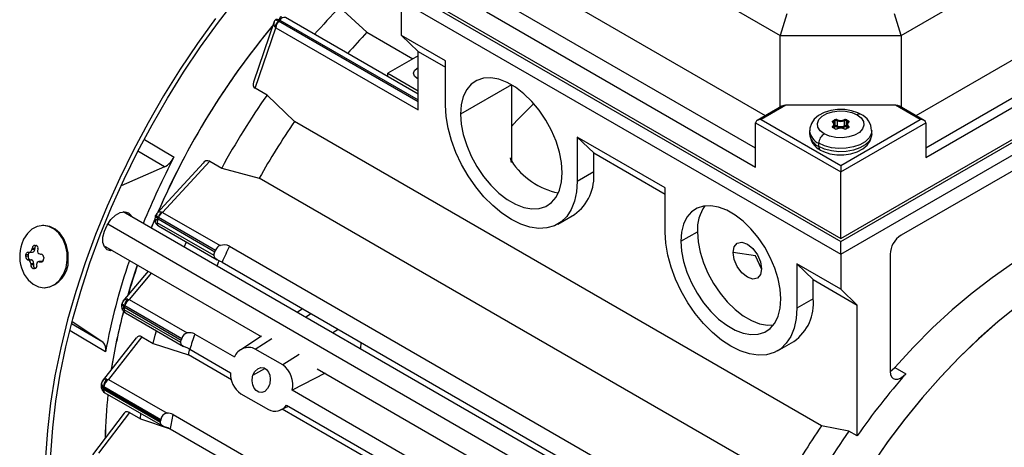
# Model space of a CAD drawing. Header units: inches. Extents: x 0 to 33, y 0 to 25.5.
# Tile 15 of 17: x 22.7 to 27.7, y 19.5 to 21.7. Entities that reach past the tile are written whole.
import ezdxf

# ---------------------------------------------------------------- set-up
doc = ezdxf.new("R2010")
doc.units = ezdxf.units.IN
doc.header["$LTSCALE"] = 3
doc.header["$MEASUREMENT"] = 0

msp = doc.modelspace()

# ---------------------------------------------------------------- linework, layer by layer
for p, q in [((25.1806, 22.3679), (26.5447, 21.5804)), ((27.1571, 21.5804), (28.3542, 22.2715)), ((26.4693, 21.1739), (25.1806, 21.9179)), ((24.596, 21.8375), (26.8509, 20.5357)), ((24.6238, 21.8375), (26.8509, 20.5518)), ((24.596, 21.7732), (26.8509, 20.4714)), ((26.4194, 21.0098), (25.0971, 21.7732)), ((28.3542, 21.8214), (27.2325, 21.1739)), ((24.3092, 21.7234), (24.4484, 21.5968)), ((24.6238, 21.5803), (24.6238, 21.7571)), ((26.8509, 20.5357), (28.9388, 21.741)), ((26.8509, 20.5518), (28.911, 21.741)), ((25.0553, 21.7009), (26.4194, 20.9134)), ((26.5773, 21.6902), (26.5447, 21.5804)), ((26.8509, 20.4714), (28.9388, 21.6767)), ((27.1571, 21.5804), (27.1245, 21.6902)), ((28.4377, 21.6768), (27.2824, 21.0098)), ((23.9778, 21.6515), (23.8731, 21.3441)), ((23.9863, 21.6201), (23.9818, 21.6251)), ((23.9827, 21.6588), (23.9827, 21.6569)), ((23.9985, 21.6529), (23.9989, 21.6525)), ((24.7073, 21.2436), (23.9989, 21.6525)), ((24.0057, 21.6589), (24.7073, 21.2538)), ((24.7073, 21.2838), (24.0358, 21.6715)), ((27.2824, 20.9616), (28.4795, 21.6527)), ((23.8818, 21.3133), (23.9863, 21.6201)), ((23.9863, 21.6201), (24.7073, 21.2039)), ((24.4484, 21.5968), (24.6813, 21.4624)), ((24.8465, 21.4517), (24.6238, 21.5803)), ((24.7073, 21.4999), (24.6238, 21.5803)), ((26.5447, 21.5804), (27.1571, 21.5804)), ((26.5447, 21.2174), (26.5447, 21.5804)), ((27.1571, 21.5804), (27.1571, 21.2174)), ((24.7073, 21.4774), (24.5542, 21.389)), ((24.7073, 21.2039), (24.7073, 21.4999)), ((24.7073, 21.4999), (24.8465, 21.4196)), ((24.8465, 21.2267), (24.8465, 21.4517)), ((24.5542, 21.389), (24.7073, 21.3006)), ((24.5542, 21.3722), (24.5542, 21.389)), ((28.6048, 21.4035), (27.1571, 20.5678)), ((24.7073, 21.3603), (24.7031, 21.3625)), ((25.1806, 21.3312), (24.9231, 21.1825)), ((25.1806, 21.3312), (25.1806, 20.9444)), ((23.9417, 21.2787), (23.8818, 21.3133)), ((24.0809, 21.1446), (23.9417, 21.2787)), ((26.5725, 21.2268), (26.4472, 21.1545)), ((27.1293, 21.2268), (26.5725, 21.2268)), ((27.2546, 21.1545), (27.1293, 21.2268)), ((26.5528, 21.2221), (26.4276, 21.1498)), ((27.2743, 21.1498), (27.149, 21.2221)), ((26.7535, 19.6018), (24.0809, 21.1446)), ((26.4194, 21.1384), (26.8509, 20.8893)), ((26.4194, 20.9134), (26.4194, 21.1384)), ((26.4472, 21.1545), (26.8509, 20.9215)), ((26.8128, 21.1486), (26.8194, 21.1524)), ((26.8156, 21.1438), (26.8222, 21.1476)), ((26.8156, 21.1371), (26.8156, 21.1438)), ((26.8203, 21.1092), (26.8203, 21.1272)), ((26.8222, 21.1219), (26.8222, 21.1476)), ((26.8322, 21.1481), (26.8322, 21.1224)), ((26.8509, 20.9215), (27.2546, 21.1545)), ((26.8509, 20.8893), (27.2824, 21.1384)), ((26.8696, 21.1224), (26.8696, 21.1481)), ((26.8796, 21.1476), (26.8862, 21.1438)), ((26.8796, 21.1219), (26.8796, 21.1476)), ((26.8815, 21.1272), (26.8815, 21.1092)), ((26.8824, 21.1524), (26.889, 21.1486)), ((26.8862, 21.1438), (26.8862, 21.1371)), ((27.2824, 21.1384), (27.2824, 20.9616)), ((26.6934, 21.0983), (26.6934, 21.0822)), ((26.8194, 21.1084), (26.8128, 21.1122)), ((26.8146, 21.1164), (26.8146, 21.1125)), ((26.8214, 21.1086), (26.8148, 21.1124)), ((26.8222, 21.1219), (26.8203, 21.1208)), ((26.825, 21.1171), (26.8203, 21.1144)), ((26.8815, 21.1144), (26.8768, 21.1171)), ((26.8815, 21.1208), (26.8796, 21.1219)), ((26.8871, 21.1124), (26.8804, 21.1086)), ((26.889, 21.1122), (26.8824, 21.1084)), ((26.8872, 21.1125), (26.8872, 21.1164)), ((27.0084, 21.0822), (27.0084, 21.0983)), ((23.32, 21.0537), (23.4697, 20.9644)), ((25.9601, 20.8089), (25.5146, 21.066)), ((25.5146, 21.066), (25.5146, 20.841)), ((25.5982, 20.9856), (25.5146, 21.066)), ((26.7396, 21.0179), (26.7396, 21.034)), ((23.4208, 20.9144), (23.2868, 20.9943)), ((25.5982, 20.8892), (25.5982, 20.9856)), ((25.5982, 20.9856), (25.9601, 20.7767)), ((23.6188, 20.9349), (23.3809, 20.6764)), ((23.6508, 20.9438), (23.4119, 20.6841)), ((23.6508, 20.9438), (23.7118, 20.9087)), ((25.1752, 20.9612), (25.1805, 20.9364)), ((23.4208, 20.9144), (23.2015, 20.8189)), ((23.7118, 20.9087), (23.9022, 20.8579)), ((25.5982, 20.8892), (25.5146, 20.841)), ((26.8509, 20.9215), (26.8509, 20.8893)), ((26.8509, 20.5518), (26.8509, 20.8893)), ((26.5748, 19.3151), (23.9022, 20.8579)), ((25.9601, 20.5838), (25.9601, 20.8089)), ((26.2407, 18.9381), (23.2114, 20.6869)), ((23.4063, 20.6855), (23.4119, 20.6841)), ((23.4119, 20.6841), (23.7035, 20.5158)), ((23.1338, 20.6252), (26.1455, 18.8866)), ((23.3715, 20.6453), (23.3545, 20.6042)), ((23.3545, 20.6042), (23.3702, 20.6422)), ((23.3762, 20.6675), (23.3786, 20.67)), ((23.3786, 20.67), (23.3773, 20.6696)), ((23.383, 20.6724), (23.3805, 20.6667)), ((23.6729, 20.4647), (23.3842, 20.6314)), ((23.3886, 20.6504), (23.677, 20.484)), ((23.3913, 20.6599), (23.3908, 20.6601)), ((23.3913, 20.6599), (23.6809, 20.4927)), ((25.4168, 20.6247), (25.5003, 20.6729)), ((22.8072, 20.6171), (22.8021, 20.6169)), ((23.3915, 20.6151), (23.6888, 20.4435)), ((26.0408, 20.5372), (26.1243, 20.5855)), ((23.5216, 20.5078), (23.5323, 20.5339)), ((26.8509, 20.4714), (26.8509, 20.5357)), ((22.7364, 20.4812), (22.7516, 20.4818)), ((22.763, 20.4957), (22.7481, 20.4951)), ((22.7497, 20.503), (22.7636, 20.5035)), ((22.7636, 20.5035), (22.763, 20.4957)), ((23.1129, 20.5164), (23.9116, 20.0553)), ((23.7505, 20.5132), (25.9776, 19.2275)), ((26.4194, 20.4633), (26.3053, 20.481)), ((22.7182, 20.4608), (22.7188, 20.4686)), ((22.73, 20.4612), (22.7182, 20.4608)), ((22.7306, 20.469), (22.7188, 20.4686)), ((22.7409, 20.4437), (22.727, 20.4432)), ((22.7306, 20.469), (22.73, 20.4612)), ((22.7469, 20.4428), (22.732, 20.4422)), ((22.7409, 20.4437), (22.7469, 20.4428)), ((22.7428, 20.4248), (22.7578, 20.4253)), ((22.7578, 20.4253), (22.7572, 20.4175)), ((22.7993, 20.4346), (22.7841, 20.4341)), ((22.7861, 20.434), (22.8011, 20.4345)), ((22.797, 20.4332), (22.7932, 20.4331)), ((22.809, 20.4548), (22.8085, 20.447)), ((22.9336, 20.4413), (22.9286, 20.4411)), ((23.7137, 20.431), (25.9408, 19.1453)), ((26.45, 20.3975), (26.4194, 20.4633)), ((26.8509, 20.4714), (26.8509, 20.2946)), ((27.1015, 20.4714), (27.1015, 19.8773)), ((22.7572, 20.4175), (22.7433, 20.417)), ((22.7681, 20.4001), (22.7563, 20.3996)), ((22.7652, 20.3988), (22.7623, 20.3987)), ((23.3387, 20.3861), (23.211, 20.2332)), ((23.3551, 20.3766), (23.2428, 20.242)), ((26.8509, 20.2946), (26.6282, 20.4232)), ((26.6282, 20.4232), (26.6282, 20.1981)), ((26.7117, 20.3428), (26.6282, 20.4232)), ((26.7117, 20.3428), (26.9344, 20.2142)), ((26.7117, 20.2464), (26.7117, 20.3428)), ((22.8144, 20.3021), (22.8194, 20.3023)), ((26.9344, 20.2142), (26.8509, 20.2946)), ((23.2072, 20.2255), (23.2048, 20.2181)), ((23.2351, 20.2435), (23.2428, 20.242)), ((23.2428, 20.242), (23.5363, 20.0726)), ((26.7117, 20.2464), (26.6282, 20.1981)), ((23.5047, 20.0237), (23.2162, 20.1903)), ((23.2183, 20.2033), (23.5068, 20.0368)), ((23.2193, 20.2121), (23.22, 20.2118)), ((23.22, 20.2118), (23.5094, 20.0448)), ((24.1218, 20.1954), (24.0944, 20.1771)), ((26.9344, 19.5511), (26.9344, 20.2142)), ((22.9527, 20.13), (23.1087, 20.0269)), ((23.2235, 20.174), (23.5171, 20.0045)), ((24.1359, 20.1532), (24.1639, 20.1711)), ((23.1222, 19.9762), (22.9426, 20.0832)), ((22.9504, 20.1211), (23.1087, 20.0269)), ((24.3031, 20.0907), (24.2751, 20.0728)), ((23.2785, 20.0472), (23.1057, 19.8275)), ((23.3072, 20.0522), (23.1381, 19.8371)), ((23.3072, 20.0522), (23.3641, 20.0194)), ((23.5746, 20.0673), (23.7761, 19.951)), ((23.9131, 20.0563), (23.8087, 19.9867)), ((23.8819, 19.9912), (23.9653, 20.0444)), ((24.4164, 20.0253), (24.4161, 19.9914)), ((26.5303, 19.9818), (26.6139, 20.0301)), ((23.3641, 20.0194), (23.5425, 19.9616)), ((23.5425, 19.9616), (23.5505, 19.9934)), ((23.5501, 19.9902), (23.7561, 19.8713)), ((24.0211, 19.9108), (23.8819, 19.9912)), ((23.7613, 19.8353), (23.5425, 19.9616)), ((24.1045, 19.964), (24.0211, 19.9108)), ((23.8702, 19.8579), (23.9309, 19.8929)), ((24.1955, 19.8914), (25.4428, 19.1714)), ((27.1258, 19.8978), (27.1815, 19.8656)), ((23.1283, 19.8386), (23.1381, 19.8371)), ((23.1381, 19.8371), (23.4344, 19.666)), ((24.2358, 19.8682), (24.0691, 19.7819)), ((23.1014, 19.8171), (23.1, 19.8102)), ((23.4008, 19.6195), (23.1121, 19.7861)), ((23.1129, 19.7937), (23.4016, 19.6271)), ((23.1138, 19.8014), (23.113, 19.8017)), ((23.1138, 19.8014), (23.403, 19.6344)), ((25.3073, 19.0671), (24.0691, 19.7819)), ((23.1195, 19.7699), (23.4112, 19.6015)), ((23.8092, 19.7647), (23.9484, 19.6844)), ((24.0103, 19.6822), (24.0498, 19.7017)), ((25.2925, 18.9514), (24.0191, 19.6865)), ((24.0401, 19.7073), (25.2872, 18.9874)), ((23.2169, 19.6661), (23.0559, 19.4553)), ((23.2441, 19.6691), (23.0867, 19.4629)), ((23.2441, 19.6691), (23.299, 19.6375)), ((23.299, 19.6375), (23.3018, 19.6647)), ((23.299, 19.6375), (23.4508, 19.5871)), ((23.4008, 19.6195), (23.4016, 19.6271)), ((23.4647, 19.6596), (25.6918, 18.3739)), ((23.4504, 19.5873), (25.6775, 18.3016)), ((26.8927, 19.5752), (26.7535, 19.6018)), ((26.9344, 19.5511), (26.8927, 19.5752))]:
    msp.add_line(p, q)
at = {"flags": 128}
for points in [[(22.8421, 19.33), (22.8453, 19.4589), (22.8549, 19.5911), (22.8709, 19.7262), (22.8931, 19.8636), (22.9216, 20.0028), (22.9563, 20.1435), (22.9969, 20.2852), (23.0435, 20.4273), (23.0957, 20.5694), (23.1535, 20.711), (23.2167, 20.8516), (23.285, 20.9908), (23.3582, 21.128), (23.4361, 21.2629), (23.5183, 21.3949), (23.6047, 21.5237), (23.6949, 21.6487), (23.7886, 21.7695)], [(24.0036, 21.6593), (24.0053, 21.6658), (24.0075, 21.671), (24.0101, 21.6746), (24.0131, 21.6764), (24.0144, 21.6767)], [(23.6796, 21.6667), (23.5881, 21.5399), (23.5004, 21.4092), (23.417, 21.2753), (23.338, 21.1384), (23.2637, 20.9991), (23.1944, 20.8579), (23.1303, 20.7152), (23.0716, 20.5715), (23.0186, 20.4274), (22.9714, 20.2832), (22.9301, 20.1394), (22.895, 19.9967), (22.8661, 19.8553), (22.8435, 19.7159), (22.8273, 19.5789), (22.8175, 19.4448), (22.8143, 19.3139)], [(23.9826, 21.6589), (23.9797, 21.6547), (23.9767, 21.6483)], [(23.9985, 21.6529), (23.9907, 21.6572), (23.9854, 21.6592), (23.9828, 21.659), (23.9827, 21.6588)], [(23.984, 21.6606), (23.9875, 21.6628), (23.9937, 21.6628), (24.0036, 21.6593)], [(24.0036, 21.6593), (24.0047, 21.6592), (24.0057, 21.6589)], [(24.7031, 21.3625), (24.6891, 21.3746), (24.6841, 21.389), (24.6891, 21.4033), (24.7031, 21.4155), (24.7073, 21.4177)], [(25.4381, 20.8852), (25.4346, 20.9362), (25.4241, 20.9898), (25.4071, 21.0446), (25.3838, 21.0992), (25.355, 21.1519), (25.3214, 21.2015), (25.284, 21.2464), (25.2438, 21.2856), (25.2018, 21.3179), (25.1593, 21.3425), (25.1174, 21.3586), (25.0771, 21.3659), (25.0397, 21.3641), (25.0062, 21.3533), (24.9774, 21.3338), (24.9541, 21.3061), (24.937, 21.271), (24.9266, 21.2294), (24.9231, 21.1825)], [(25.5146, 20.841), (25.5112, 20.788), (25.5011, 20.7401), (25.4845, 20.6982), (25.4616, 20.663), (25.433, 20.6355), (25.3993, 20.616), (25.3612, 20.605), (25.3194, 20.6028), (25.2747, 20.6094), (25.2281, 20.6246), (25.1806, 20.6481), (25.133, 20.6794), (25.0865, 20.718), (25.0418, 20.763), (25, 20.8136), (24.9618, 20.8686), (24.9281, 20.927), (24.8995, 20.9875), (24.8767, 21.049), (24.86, 21.1102), (24.8499, 21.1698), (24.8465, 21.2267)], [(24.9231, 21.1825), (24.9266, 21.1315), (24.937, 21.0779), (24.9541, 21.023), (24.9774, 20.9685), (25.0062, 20.9157), (25.0397, 20.8662), (25.0771, 20.8212), (25.1174, 20.7821), (25.1593, 20.7498), (25.2018, 20.7252), (25.2438, 20.7091), (25.284, 20.7018), (25.3214, 20.7036), (25.355, 20.7144), (25.3838, 20.7339), (25.4071, 20.7616), (25.4241, 20.7967), (25.4346, 20.8383), (25.4381, 20.8852)], [(26.9541, 21.1806), (26.938, 21.1887), (26.9059, 21.1994), (26.8711, 21.205), (26.8354, 21.2053), (26.8003, 21.2004), (26.7674, 21.1902), (26.7381, 21.1745), (26.7167, 21.1558), (26.7021, 21.1346), (26.6945, 21.1114), (26.6945, 21.0977)], [(26.7674, 21.0822), (26.7472, 21.0977), (26.7355, 21.1159), (26.7331, 21.1353), (26.7402, 21.1542), (26.7564, 21.1713), (26.7801, 21.185), (26.8096, 21.1943), (26.8425, 21.1984), (26.876, 21.197), (26.9075, 21.1903), (26.9344, 21.1786)], [(26.9344, 21.1786), (26.9546, 21.1631), (26.9663, 21.1449), (26.9687, 21.1255), (26.9616, 21.1066), (26.9455, 21.0896), (26.9217, 21.0758), (26.8922, 21.0665), (26.8593, 21.0624), (26.8258, 21.0638), (26.7943, 21.0706), (26.7674, 21.0822)], [(26.8114, 21.14), (26.8104, 21.141), (26.8097, 21.1421), (26.8094, 21.1432), (26.8094, 21.1444), (26.8098, 21.1456), (26.8105, 21.1467), (26.8115, 21.1477), (26.8128, 21.1486)], [(26.8139, 21.1397), (26.8133, 21.1404), (26.8133, 21.1405)], [(26.889, 21.1486), (26.8903, 21.1477), (26.8914, 21.1467), (26.8921, 21.1456), (26.8924, 21.1444), (26.8925, 21.1432), (26.8921, 21.1421), (26.8915, 21.141), (26.8905, 21.14)], [(27.0084, 21.0988), (27.0058, 21.0819), (26.9945, 21.061), (26.9749, 21.0422), (26.948, 21.0267), (26.9155, 21.0154), (26.8793, 21.0088), (26.8414, 21.0075), (26.8041, 21.0115), (26.7694, 21.0205), (26.7396, 21.034)], [(27.0084, 21.0822), (27.0058, 21.0658), (26.9945, 21.0449), (26.9749, 21.0261), (26.948, 21.0106), (26.9155, 20.9993), (26.8793, 20.9928), (26.8414, 20.9914), (26.8041, 20.9954), (26.7694, 21.0044), (26.7396, 21.0179)], [(26.7477, 20.9999), (26.7638, 20.9918), (26.7959, 20.9811), (26.8307, 20.9755), (26.8665, 20.9751), (26.9016, 20.9801), (26.9345, 20.9903), (26.9638, 21.006), (26.9852, 21.0246), (26.9997, 21.0459), (27.0073, 21.069), (27.0073, 21.0828)], [(26.8128, 21.1122), (26.8115, 21.1131), (26.8105, 21.1142), (26.8098, 21.1153), (26.8094, 21.1164), (26.8094, 21.1176), (26.8097, 21.1187), (26.8104, 21.1199), (26.8114, 21.1209)], [(26.8905, 21.1209), (26.8915, 21.1199), (26.8921, 21.1187), (26.8925, 21.1176), (26.8924, 21.1164), (26.8921, 21.1153), (26.8914, 21.1142), (26.8903, 21.1131), (26.889, 21.1122)], [(23.1165, 20.5894), (23.1306, 20.6199), (23.15, 20.6473), (23.1727, 20.669), (23.1967, 20.6828), (23.2195, 20.6874), (23.2388, 20.6824), (23.2529, 20.6681), (23.2565, 20.6608)], [(23.3832, 20.679), (23.3793, 20.6738), (23.3771, 20.6697)], [(26.5475, 20.2448), (26.544, 20.2949), (26.5337, 20.3477), (26.5169, 20.4016), (26.494, 20.4553), (26.4657, 20.5072), (26.4327, 20.5559), (26.3959, 20.6002), (26.3563, 20.6387), (26.3151, 20.6705), (26.2732, 20.6946), (26.2319, 20.7105), (26.1924, 20.7176), (26.1556, 20.7159), (26.1226, 20.7053), (26.0942, 20.6861), (26.0713, 20.6589), (26.0545, 20.6243), (26.0443, 20.5834), (26.0408, 20.5372)], [(28.5247, 20.7054), (28.4303, 20.6995), (28.3334, 20.6851), (28.2343, 20.6622), (28.1336, 20.6308), (28.0315, 20.591), (27.9286, 20.5432), (27.8253, 20.4874), (27.7219, 20.4239), (27.619, 20.3529), (27.517, 20.2748), (27.4162, 20.1899), (27.3171, 20.0985), (27.2202, 20.001), (27.1258, 19.8978)], [(23.3754, 20.6334), (23.3749, 20.6349), (23.3754, 20.6387), (23.3777, 20.643), (23.3817, 20.6475), (23.3873, 20.6521)], [(23.3873, 20.6521), (23.3792, 20.659), (23.3761, 20.6639), (23.3762, 20.6675), (23.3762, 20.6675)], [(23.3773, 20.6696), (23.3771, 20.6695), (23.3786, 20.6677), (23.3832, 20.6645), (23.3908, 20.6601)], [(23.3873, 20.6521), (23.3879, 20.6511), (23.3886, 20.6504)], [(22.9286, 20.4411), (22.9279, 20.4791), (22.9202, 20.5159), (22.906, 20.5494), (22.8862, 20.5777), (22.8618, 20.5992), (22.8343, 20.6125), (22.8053, 20.6169), (22.7765, 20.6122), (22.7495, 20.5986), (22.7259, 20.577), (22.7071, 20.5485), (22.6972, 20.5248)], [(22.9336, 20.4413), (22.9329, 20.4793), (22.9252, 20.5161), (22.9111, 20.5496), (22.8912, 20.5779), (22.8668, 20.5994), (22.8393, 20.6127), (22.8103, 20.6171), (22.8072, 20.6171)], [(23.1581, 20.4903), (23.15, 20.4898), (23.1306, 20.4948), (23.1165, 20.5091), (23.1091, 20.5311), (23.1091, 20.5588), (23.1165, 20.5894)], [(26.6282, 20.1981), (26.6248, 20.1452), (26.6147, 20.0973), (26.598, 20.0553), (26.5752, 20.0202), (26.5466, 19.9926), (26.5129, 19.9732), (26.4747, 19.9622), (26.4329, 19.96), (26.3883, 19.9665), (26.3417, 19.9817), (26.2941, 20.0052), (26.2466, 20.0366), (26.2, 20.0752), (26.1554, 20.1202), (26.1135, 20.1707), (26.0754, 20.2257), (26.0417, 20.2841), (26.0131, 20.3447), (25.9903, 20.4062), (25.9736, 20.4674), (25.9635, 20.527), (25.9601, 20.5838)], [(26.1243, 20.5855), (26.1278, 20.5353), (26.138, 20.4825), (26.1548, 20.4286), (26.1777, 20.3749), (26.2061, 20.323), (26.2391, 20.2743), (26.2759, 20.2301), (26.3155, 20.1915), (26.3567, 20.1597), (26.3986, 20.1356), (26.4398, 20.1197), (26.4794, 20.1126), (26.5101, 20.1134)], [(26.0408, 20.5372), (26.0443, 20.4871), (26.0545, 20.4343), (26.0713, 20.3804), (26.0942, 20.3267), (26.1226, 20.2748), (26.1556, 20.2261), (26.1924, 20.1818), (26.2319, 20.1433), (26.2732, 20.1115), (26.3151, 20.0874), (26.3563, 20.0715), (26.3959, 20.0644), (26.4327, 20.0661), (26.4657, 20.0767), (26.494, 20.0959), (26.5169, 20.1231), (26.5337, 20.1577), (26.544, 20.1986), (26.5475, 20.2448)], [(26.3053, 20.481), (26.3108, 20.5097), (26.3265, 20.5278), (26.35, 20.5324), (26.3776, 20.5227), (26.4053, 20.5004), (26.4288, 20.4687), (26.4445, 20.4326), (26.45, 20.3975)], [(22.7188, 20.4686), (22.7198, 20.4735), (22.7217, 20.4777), (22.7243, 20.4808), (22.7274, 20.4823), (22.7299, 20.4823)], [(22.7349, 20.4813), (22.7383, 20.4816), (22.7418, 20.4835), (22.7448, 20.4869), (22.747, 20.4913), (22.7481, 20.4951)], [(23.6729, 20.4647), (23.6736, 20.4742), (23.677, 20.484)], [(26.45, 20.3975), (26.4445, 20.3687), (26.4288, 20.3506), (26.4053, 20.3461), (26.3776, 20.3557), (26.35, 20.378), (26.3265, 20.4097), (26.3108, 20.4458), (26.3053, 20.481)], [(22.7026, 20.3858), (22.7105, 20.3696), (22.7303, 20.3413), (22.7547, 20.3198), (22.7822, 20.3065), (22.8112, 20.3021), (22.84, 20.3068), (22.867, 20.3204), (22.8906, 20.3421), (22.9094, 20.3706), (22.9223, 20.4042), (22.9286, 20.4411)], [(23.7137, 20.431), (23.7015, 20.4372), (23.6947, 20.4404), (23.6881, 20.4439), (23.6821, 20.448), (23.6773, 20.4529), (23.6743, 20.4582), (23.6729, 20.4647)], [(23.6879, 20.4117), (23.6959, 20.4315), (23.6986, 20.438)], [(22.7734, 20.4124), (22.773, 20.4073), (22.7713, 20.4029), (22.7684, 20.3999), (22.7647, 20.3986), (22.7623, 20.3987)], [(23.2369, 20.2659), (23.2513, 20.3142), (23.2848, 20.4172)], [(23.2088, 20.2257), (23.2066, 20.2238), (23.2075, 20.2208), (23.2117, 20.2168), (23.2193, 20.2121)], [(23.2129, 20.2355), (23.2088, 20.2291), (23.2067, 20.2239)], [(23.217, 20.2047), (23.209, 20.2116), (23.2059, 20.2173), (23.2061, 20.222)], [(23.2096, 20.1877), (23.2091, 20.1886), (23.2089, 20.1918), (23.2102, 20.1957), (23.2129, 20.2001), (23.217, 20.2047)], [(23.2096, 20.1877), (23.2153, 20.1804), (23.2236, 20.174)], [(23.217, 20.2047), (23.2176, 20.2039), (23.2183, 20.2033)], [(27.7507, 20.2118), (27.65, 20.131), (27.5508, 20.0436), (27.4534, 19.95), (27.3583, 19.8507), (27.2658, 19.7459), (27.1764, 19.6361), (27.0904, 19.5218), (27.0082, 19.4035), (26.93, 19.2816), (26.8632, 19.1687)], [(27.7491, 20.2105), (27.6484, 20.1296), (27.5491, 20.0421), (27.4518, 19.9484), (27.3567, 19.849), (27.2643, 19.7441), (27.175, 19.6343), (27.089, 19.5199), (27.0068, 19.4015), (26.9288, 19.2795), (26.8632, 19.1687)], [(23.3641, 20.0194), (23.3745, 20.0613), (23.3802, 20.0836)], [(23.5047, 20.0237), (23.505, 20.0285), (23.5068, 20.0368)], [(23.5501, 19.9902), (23.5394, 19.9952), (23.5272, 19.9999), (23.5177, 20.0042), (23.5102, 20.0098), (23.5061, 20.0162), (23.5047, 20.0237)], [(23.8702, 19.8579), (23.8799, 19.8775), (23.8943, 19.8916), (23.9109, 19.8977), (23.9265, 19.8957), (23.9393, 19.8875), (23.949, 19.8746), (23.9554, 19.8579), (23.958, 19.8379), (23.9556, 19.8162), (23.9538, 19.8096)], [(27.1015, 19.8773), (27.1125, 19.8849), (27.1258, 19.8978)], [(27.1015, 19.8773), (27.1032, 19.8622), (27.1084, 19.8501), (27.1167, 19.8419), (27.1276, 19.8379), (27.1403, 19.8384), (27.1542, 19.8435), (27.1682, 19.8528), (27.1815, 19.8656)], [(23.1086, 19.8311), (23.1033, 19.8224), (23.1009, 19.8138)], [(23.9538, 19.8096), (23.9444, 19.7903), (23.9305, 19.7764), (23.9146, 19.7704), (23.8994, 19.7723), (23.8863, 19.7804), (23.876, 19.7934), (23.8691, 19.8102), (23.8663, 19.8299), (23.8684, 19.8512), (23.8702, 19.8579)], [(23.1016, 19.8162), (23.1011, 19.8156), (23.1015, 19.8116), (23.1054, 19.8068), (23.113, 19.8017)], [(23.1078, 19.7802), (23.1076, 19.7805), (23.1068, 19.7831), (23.1072, 19.7864), (23.1089, 19.7904), (23.1116, 19.7949)], [(23.1078, 19.7802), (23.1129, 19.7746), (23.1195, 19.7699)], [(23.1116, 19.7949), (23.1122, 19.7942), (23.1129, 19.7937)], [(23.2441, 19.6691), (23.2338, 19.6729), (23.2243, 19.672), (23.2172, 19.6666), (23.217, 19.666)], [(23.4504, 19.5873), (23.4397, 19.592), (23.4271, 19.5957), (23.4172, 19.5988), (23.4088, 19.603), (23.4038, 19.6082), (23.4012, 19.6152), (23.4008, 19.6195)]]:
    msp.add_lwpolyline(points, dxfattribs=at)
for centre, radius, start, end in [((26.7603, 19.3348), 3.4225, 135.7389, 138.8569), ((24.029, 21.6454), 0.027, 75.5888, 150.0968), ((26.9362, 19.1513), 3.8652, 140.2003, 156.6624), ((26.9341, 19.1525), 3.8628, 140.1206, 156.6283), ((23.9984, 21.6406), 0.0227, 160.2284, 222.9927), ((24.0291, 21.6156), 0.0482, 129.4599, 168.6748), ((24.0407, 21.6176), 0.0544, 140.1149, 177.3538), ((27.3333, 18.9605), 4.2861, 140.9744, 141.0843), ((26.8551, 19.2787), 3.3415, 136.0738, 138.5624), ((23.8946, 21.3335), 0.0239, 153.9232, 237.5823), ((27.135, 19.0375), 3.9013, 144.9371, 151.3392), ((27.51, 18.9422), 3.1886, 134.0204, 136.9314), ((26.9459, 21.1636), 0.0189, 64.0408, 127.2537), ((26.914, 21.0963), 0.0934, 1.5899, 64.5354), ((27.2233, 18.9867), 3.8119, 145.5216, 150.6011), ((26.8125, 21.1378), 0.00245, 53.2354, 116.683), ((26.8046, 21.1304), 0.0117, 305.3245, 54.6755), ((26.8095, 21.1435), 0.00605, 2.6055, 57.3945), ((26.8172, 21.1402), 0.00395, 114.3645, 174.6724), ((26.8124, 21.1381), 0.00217, 356.9311, 47.4496), ((26.807, 21.1272), 0.0132, 305.3245, 54.6755), ((26.8278, 21.136), 0.0185, 69.2744, 117.0775), ((26.8162, 21.1473), 0.00605, 2.6055, 57.3945), ((26.8278, 21.1366), 0.0123, 69.2744, 117.0775), ((26.8278, 21.1109), 0.0123, 69.2744, 117.0775), ((26.8396, 21.148), 0.0074, 134.602, 178.6675), ((26.8509, 21.1989), 0.0541, 249.7652, 290.2348), ((26.8509, 21.1981), 0.0478, 249.7652, 290.2348), ((26.874, 21.136), 0.0185, 62.9225, 110.7256), ((26.8622, 21.148), 0.0074, 1.3325, 45.398), ((26.874, 21.1366), 0.0123, 62.9225, 110.7256), ((26.874, 21.1109), 0.0123, 62.9225, 110.7256), ((26.8856, 21.1473), 0.00605, 122.6055, 177.3945), ((26.8949, 21.1272), 0.0132, 125.3245, 234.6755), ((26.8972, 21.1304), 0.0117, 125.3245, 234.6755), ((26.8923, 21.1435), 0.00605, 122.6055, 177.3945), ((26.8847, 21.1402), 0.00387, 5.0408, 66.4468), ((26.8894, 21.1381), 0.00216, 131.2593, 183.1272), ((26.8873, 21.1409), 0.0013, 298.8028, 346.5799), ((26.8894, 21.1378), 0.00246, 63.4084, 125.543), ((26.7697, 21.1043), 0.0765, 184.9216, 246.8159), ((26.7696, 21.0881), 0.0764, 184.4583, 246.8619), ((26.7879, 21.0842), 0.0934, 181.5899, 244.5354), ((26.8, 21.0312), 0.0605, 122.6055, 177.3945), ((26.8094, 21.116), 0.00523, 4.0302, 68.0316), ((26.8139, 21.1106), 0.00198, 65.686, 125.6182), ((26.8166, 21.1137), 0.00335, 126.6498, 177.6954), ((26.8155, 21.1147), 0.00236, 201.2135, 252.2481), ((26.8206, 21.1068), 0.00198, 66.03, 125.5881), ((26.8278, 21.1249), 0.0185, 242.9225, 290.7256), ((26.8278, 21.1212), 0.0141, 242.9755, 291.3661), ((26.8283, 21.1222), 0.00605, 182.6055, 237.3945), ((26.8278, 21.1116), 0.00612, 69.0974, 117.2545), ((26.8248, 21.1226), 0.0074, 314.602, 358.6675), ((26.8509, 21.1741), 0.0605, 249.7652, 290.2348), ((26.8509, 21.1732), 0.0541, 249.7652, 290.2348), ((26.8333, 21.1066), 0.00144, 41.0813, 103.9555), ((26.8509, 21.0628), 0.0478, 69.7652, 110.2348), ((26.874, 21.1249), 0.0185, 249.2744, 297.0775), ((26.8685, 21.1066), 0.00145, 76.787, 138.819), ((26.874, 21.1216), 0.0145, 249.2342, 296.4242), ((26.877, 21.1226), 0.0074, 181.3325, 225.398), ((26.874, 21.1116), 0.00612, 62.7565, 110.8916), ((26.8736, 21.1222), 0.00605, 302.6055, 357.3945), ((26.8812, 21.1068), 0.00198, 54.4033, 114.0682), ((26.8863, 21.1147), 0.00243, 288.657, 338.8267), ((26.8879, 21.1106), 0.00198, 54.3818, 114.314), ((26.8924, 21.116), 0.00523, 111.9684, 175.9698), ((26.8852, 21.1137), 0.00336, 2.9198, 53.3134), ((26.7593, 21.016), 0.0198, 174.3803, 234.2938), ((26.8498, 19.1956), 3.815, 152.3772, 157.9514), ((23.3736, 21.0095), 0.1061, 296.389, 334.8661), ((23.6403, 20.9185), 0.0274, 67.3461, 148.4546), ((25.494, 21.1494), 0.3745, 213.1901, 258.3557), ((25.3639, 20.8649), 0.2355, 305.3847, 5.9275), ((23.4004, 20.6633), 0.023, 75.1619, 137.8114), ((23.4378, 20.6489), 0.0482, 130.7337, 166.611), ((23.4406, 20.639), 0.0535, 122.4473, 156.9882), ((26.333, 20.5971), 0.209, 145.0386, 183.1889), ((23.4148, 20.6498), 0.0425, 155.2866, 199.4784), ((23.4114, 20.649), 0.0393, 203.5096, 239.8843), ((23.401, 20.6292), 0.017, 172.7442, 235.9436), ((23.432, 20.6302), 0.0478, 155.0523, 178.6238), ((27.4605, 18.8381), 4.4589, 155.882, 155.9947), ((22.8839, 20.4624), 0.1969, 161.5387, 202.9067), ((27.2223, 20.4659), 0.121, 122.6055, 177.3945), ((22.8316, 20.9966), 0.5242, 258.8133, 259.3677), ((22.7467, 20.4684), 0.0161, 128.5006, 177.8355), ((23.0495, 20.4372), 0.3069, 167.622, 169.1197), ((22.7648, 20.5017), 0.0151, 89.2217, 175.2162), ((22.7496, 20.4951), 0.0135, 278.6843, 2.4785), ((22.779, 20.5032), 0.0154, 123.8997, 178.879), ((22.9076, 21.4295), 0.9238, 261.1191, 261.4966), ((22.7667, 20.5028), 0.0138, 341.0805, 72.0174), ((22.7916, 20.4867), 0.0139, 164.2416, 259.5249), ((23.0795, 20.4326), 0.3069, 167.622, 169.1197), ((27.7503, 18.6708), 4.4586, 155.8812, 156.0048), ((23.7176, 20.4793), 0.0391, 111.0714, 159.886), ((23.7237, 20.4546), 0.0644, 65.4124, 108.2217), ((27.7434, 18.6753), 4.3956, 155.2849, 156.4586), ((22.7346, 20.458), 0.0167, 170.4587, 242.6393), ((22.8287, 20.9575), 0.5242, 258.8133, 259.3677), ((22.7454, 20.4587), 0.0156, 170.6138, 253.1527), ((22.7255, 20.4261), 0.0174, 355.5307, 68.2358), ((23.0236, 20.4373), 0.2811, 182.548, 184.1362), ((22.7424, 20.4279), 0.0156, 350.6138, 73.1527), ((22.7851, 20.4217), 0.0123, 85.3601, 187.1851), ((22.9681, 21.8643), 1.4419, 262.749, 263.0314), ((22.971, 21.9034), 1.4419, 262.749, 263.0314), ((22.7944, 20.447), 0.014, 264.7379, 359.7), ((22.7933, 20.4566), 0.0158, 353.4411, 79.9735), ((22.7973, 20.4369), 0.1364, 279.3096, 1.8532), ((26.2903, 19.3928), 3.2214, 161.0175, 169.5665), ((22.7619, 20.4173), 0.0186, 181.0938, 252.3208), ((22.8989, 21.3123), 0.9238, 261.1191, 261.4966), ((22.7726, 20.415), 0.0156, 170.6138, 253.1527), ((23.0537, 20.4327), 0.2811, 182.548, 184.1362), ((26.5273, 19.3081), 3.427, 161.1174, 163.8058), ((23.2309, 20.2216), 0.0224, 79.1157, 142.4302), ((23.267, 20.2078), 0.0479, 131.801, 174.8733), ((23.2727, 20.1957), 0.0551, 122.8087, 163.0343), ((26.4775, 20.222), 0.2355, 305.3847, 5.9275), ((26.0966, 19.4208), 2.9818, 165.2342, 170.9794), ((26.1384, 19.412), 3.0243, 165.2947, 170.926), ((23.2441, 20.2091), 0.0402, 161.5511, 207.806), ((23.233, 20.1881), 0.017, 172.7442, 235.9436), ((23.26, 20.1897), 0.0438, 161.8258, 179.2187), ((27.063, 18.9872), 4.0341, 162.3248, 162.4343), ((23.0728, 19.9902), 0.0513, 344.1873, 45.6519), ((23.2954, 20.0364), 0.0197, 53.3135, 147.5001), ((27.3528, 18.8199), 4.0339, 162.3233, 162.4422), ((23.5452, 20.037), 0.0367, 103.9687, 167.7997), ((23.5478, 20.0137), 0.06, 63.4115, 100.9755), ((27.3518, 18.8226), 3.977, 161.7608, 162.9274), ((23.848, 19.9211), 0.0779, 64.1904, 157.3787), ((23.9449, 19.8091), 0.1271, 347.6605, 53.1801), ((23.1257, 19.8167), 0.022, 83.1551, 148.8718), ((23.1597, 19.804), 0.0467, 132.1762, 182.7685), ((23.1683, 19.7905), 0.0555, 122.9345, 168.6663), ((23.8768, 19.865), 0.1209, 177.0159, 235.9972), ((29.9559, 17.4325), 3.6902, 138.7496, 144.9629), ((23.1411, 19.8048), 0.0414, 168.2619, 216.4033), ((23.1181, 19.8111), 0.0174, 175.2798, 248.2705), ((26.5109, 19.1282), 3.464, 168.7885, 168.9035), ((23.129, 19.784), 0.017, 172.7442, 235.9436), ((23.1518, 19.7859), 0.0397, 168.6317, 179.6817), ((25.478, 19.5018), 2.3575, 173.6849, 179.0127), ((25.5229, 19.4989), 2.4025, 173.7352, 178.9829), ((23.9817, 19.7459), 0.07, 241.5674, 326.5369), ((26.8008, 18.9608), 3.4639, 168.7861, 168.91), ((23.4377, 19.6314), 0.0348, 95.3316, 174.9624), ((23.4381, 19.6089), 0.0572, 62.3088, 93.6817), ((26.8068, 18.962), 3.4141, 168.2107, 169.4472), ((29.8958, 17.4439), 3.8119, 145.5216, 150.6011), ((30.086, 17.334), 3.9013, 144.9371, 151.3392)]:
    msp.add_arc(centre, radius, start, end)
for centre, start_param, end_param in [((26.5725, 21.2108), 1.570796, 2.356113), ((27.1293, 21.2108), 0.785479, 1.570796), ((26.4472, 21.1384), 1.570796, 3.141593), ((27.2546, 21.1384), 0, 1.570796)]:
    msp.add_ellipse(centre, major_axis=(0.0278, 0), ratio=0.577382, start_param=start_param, end_param=end_param)

doc.saveas('drawing.dxf')
